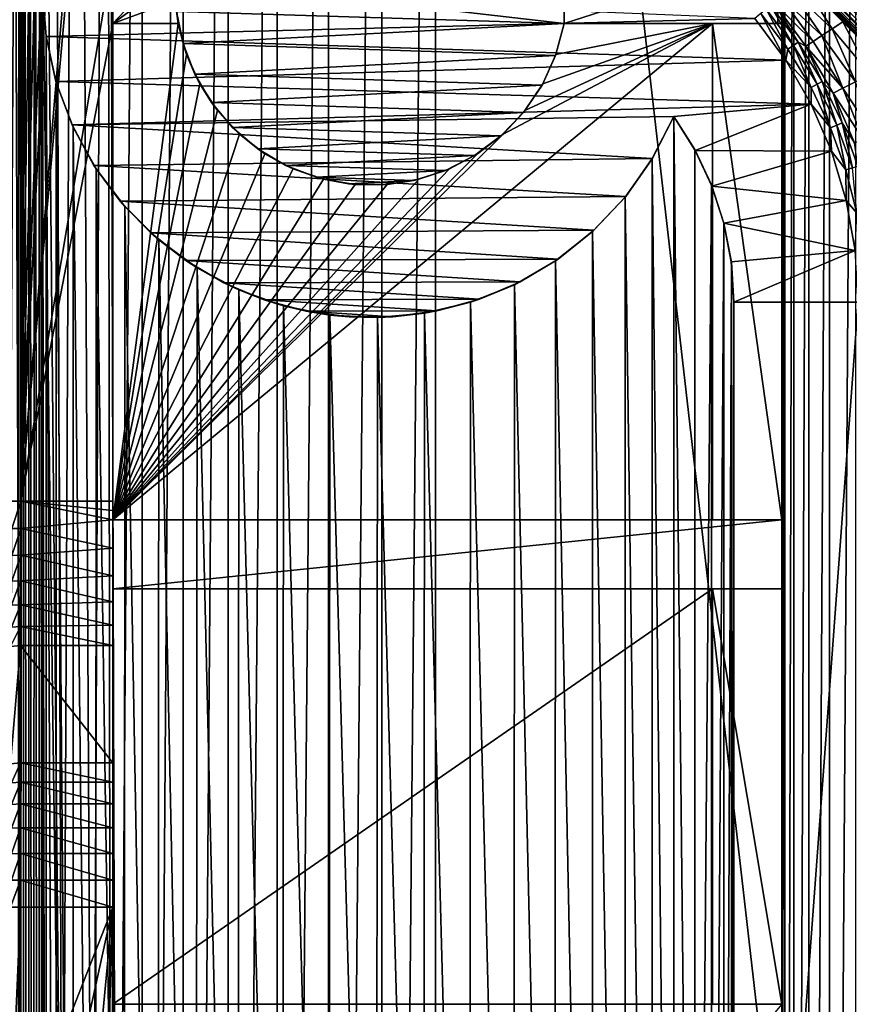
# Model space of a CAD drawing. Header units: metres. Extents: x -205 to 205, y -104 to 104.
# Tile 94 of 256: x -195 to -177, y 3 to 24. Entities that reach past the tile are written whole.
import ezdxf

# ---------------------------------------------------------------- set-up
doc = ezdxf.new("R2010")
doc.units = ezdxf.units.M
doc.layers.add('solid_01_2-CONSUMER_EHM_BOX_SW0001', color=7, linetype='CONTINUOUS')

msp = doc.modelspace()

# ---------------------------------------------------------------- linework, layer by layer
at = {"layer": 'solid_01_2-CONSUMER_EHM_BOX_SW0001'}
for points in [[(-200.010849, -74.958488), (-200.010773, 75.041512), (-0.010778, 75.04142)], [(-0.010849, -74.95858), (-200.010849, -74.958488), (-0.010778, 75.04142)], [(-186.781616, -63.469616, 75), (-185.602478, 63.645401, 75), (-186.76796, 63.569702, 75)], [(-186.781616, -63.469616, 75), (-185.61615, -63.545567, 75), (-185.602478, 63.645401, 75)], [(-174.012405, -37.447227, 75), (-185.602478, 63.645401, 75), (-185.61615, -63.545567, 75)], [(-174.001678, 37.552773, 75), (-185.602478, 63.645401, 75), (-174.012405, -37.447227, 75)], [(-187.936584, -63.24094, 75), (-186.76796, 63.569702, 75), (-187.922989, 63.341274, 75)], [(-187.936584, -63.24094, 75), (-186.781616, -63.469616, 75), (-186.76796, 63.569702, 75)], [(-189.054794, -62.862228, 75), (-187.922989, 63.341274, 75), (-189.041275, 62.962803, 75)], [(-189.054794, -62.862228, 75), (-187.936584, -63.24094, 75), (-187.922989, 63.341274, 75)], [(-190.112442, -62.34119, 75), (-189.041275, 62.962803, 75), (-190.09903, 62.441994, 75)], [(-190.112442, -62.34119, 75), (-189.054794, -62.862228, 75), (-189.041275, 62.962803, 75)], [(-191.092758, -61.686474, 75), (-190.09903, 62.441994, 75), (-191.079498, 61.787487, 75)], [(-191.092758, -61.686474, 75), (-190.112442, -62.34119, 75), (-190.09903, 62.441994, 75)], [(-191.979721, -60.908615, 75), (-191.079498, 61.787487, 75), (-191.966629, 61.009819, 75)], [(-191.979721, -60.908615, 75), (-191.092758, -61.686474, 75), (-191.079498, 61.787487, 75)], [(-192.521957, -14.194556, 75), (-191.966629, 61.009819, 75), (-192.744415, 60.122799, 75)], [(-192.521957, -14.194556, 75), (-191.979721, -60.908615, 75), (-191.966629, 61.009819, 75)], [(-194.606049, 13.945733, 69), (-192.744415, 60.122799, 69), (-192.603119, 54.645905, 69)], [(-194.606049, 13.945733, 69), (-193.399063, 59.142429, 69), (-192.744415, 60.122799, 69)], [(-193.048401, -8.985271, 75), (-192.744415, 60.122799, 75), (-193.399063, 59.142429, 75)], [(-193.048401, -8.985271, 75), (-192.653717, -11.576625, 75), (-192.744415, 60.122799, 75)], [(-192.653717, -11.576625, 75), (-192.521957, -14.194556, 75), (-192.744415, 60.122799, 75)], [(-194.606049, 13.945733, 69), (-193.920029, 58.084747, 69), (-193.399063, 59.142429, 69)], [(-193.701996, -6.446854, 75), (-193.399063, 59.142429, 75), (-193.920029, 58.084743, 75)], [(-193.701996, -6.446854, 75), (-193.048401, -8.985271, 75), (-193.399063, 59.142429, 75)], [(-194.606049, 13.945733, 69), (-194.29866, 56.966518, 69), (-193.920029, 58.084747, 69)], [(-193.701996, -6.446854, 75), (-193.920029, 58.084743, 75), (-194.29866, 56.966515, 75)], [(-194.453674, -57.731022, 1.5), (-194.416046, 57.828735, 1.5), (-194.531235, 57.784039, 1.5)], [(-194.453674, -57.731022, 1.5), (-194.339798, -57.777241, 1.5), (-194.416046, 57.828735, 1.5)], [(-194.339798, -57.777241, 1.5), (-194.302124, 57.87571, 1.5), (-194.416046, 57.828735, 1.5)], [(-194.339798, -57.777241, 1.5), (-194.22731, -57.8256, 1.5), (-194.302124, 57.87571, 1.5)], [(-194.22731, -57.8256, 1.5), (-194.189728, 57.924862, 1.5), (-194.302124, 57.87571, 1.5)], [(-194.130264, -24.958488, 1.5), (-194.189728, 57.924862, 1.5), (-194.22731, -57.8256, 1.5)], [(-194.130264, -24.958488, 1.5), (-194.130249, 25.041512, 1.5), (-194.189728, 57.924862, 1.5)], [(-194.684647, -57.645512, 1.5), (-194.56871, -57.687069, 1.5), (-194.64743, 57.741711, 1.5)], [(-194.56871, -57.687069, 1.5), (-194.531235, 57.784039, 1.5), (-194.64743, 57.741711, 1.5)], [(-194.56871, -57.687069, 1.5), (-194.453674, -57.731022, 1.5), (-194.531235, 57.784039, 1.5)], [(-194.606049, 13.945733, 69), (-194.527252, 55.811527, 69), (-194.29866, 56.966518, 69)], [(-193.701996, -6.446854, 75), (-194.29866, 56.966515, 75), (-194.527252, 55.811523, 75)], [(-194.527252, 55.811523, 75), (-194.603119, 54.646049, 75), (-194.60704, 0.055722, 75)], [(-193.701996, -6.446854, 75), (-194.527252, 55.811523, 75), (-194.60704, 0.055722, 75)], [(-194.606049, 13.945733, 69), (-194.603119, 54.646049, 69), (-194.527252, 55.811527, 69)], [(-194.824539, 54.646065, 74.975174), (-194.829559, 0.055754, 74.97493), (-194.60704, 0.055722, 75)], [(-194.825638, 54.646065, 69.02507), (-194.603119, 54.646049, 69), (-194.828568, 13.945749, 69.02507)], [(-194.828568, 13.945749, 69.02507), (-194.603119, 54.646049, 69), (-194.606049, 13.945733, 69)], [(-194.824539, 54.646065, 74.975174), (-194.60704, 0.055722, 75), (-194.603119, 54.646049, 75)], [(-194.606049, 13.945733, 69), (-192.603119, 54.645905, 69), (-192.60434, 37.645905, 69)], [(-177.078964, -41.857002, 63.099998), (-177.069962, 41.955006, 63.099998), (-176.505188, 42.919262, 63.099998)], [(-176.514404, -42.821381, 63.099998), (-177.078964, -41.857002, 63.099998), (-176.505188, 42.919262, 63.099998)], [(-177.52652, -40.832653, 63.099998), (-177.517731, 40.930752, 63.099998), (-177.069962, 41.955006, 63.099998)], [(-177.078964, -41.857002, 63.099998), (-177.52652, -40.832653, 63.099998), (-177.069962, 41.955006, 63.099998)], [(-177.850632, -39.762821, 63.099998), (-177.842072, 39.860989, 63.099998), (-177.517731, 40.930752, 63.099998)], [(-177.52652, -40.832653, 63.099998), (-177.850632, -39.762821, 63.099998), (-177.517731, 40.930752, 63.099998)], [(-178.046799, -38.662697, 63.099998), (-178.038467, 38.760906, 63.099998), (-177.842072, 39.860989, 63.099998)], [(-177.850632, -39.762821, 63.099998), (-178.046799, -38.662697, 63.099998), (-177.842072, 39.860989, 63.099998)], [(-178.11026, -22.44664, 63.099998), (-178.106827, 3.044864, 63.099998), (-178.038467, 38.760906, 63.099998)], [(-178.11026, -22.44664, 63.099998), (-178.038467, 38.760906, 63.099998), (-178.046799, -38.662697, 63.099998)], [(-178.106827, 3.044864, 63.099998), (-178.106186, 12.044864, 63.099998), (-178.038467, 38.760906, 63.099998)], [(-178.106186, 12.044864, 63.099998), (-178.106064, 13.544864, 63.099998), (-178.038467, 38.760906, 63.099998)], [(-178.106064, 13.544864, 63.099998), (-178.105301, 24.294863, 63.099998), (-178.038467, 38.760906, 63.099998)], [(-178.105301, 24.294863, 63.099998), (-178.105194, 25.794863, 63.099998), (-178.038467, 38.760906, 63.099998)], [(-194.606049, 13.945733, 69), (-192.60434, 37.645905, 69), (-192.604446, 36.145905, 69)], [(-183.537933, 32.507839, 13.5), (-174.503693, 23.471012, 13.5), (-174.501678, 37.552845, 13.5)], [(-194.606049, 13.945733, 69), (-192.604446, 36.145905, 69), (-192.605194, 25.795904, 69)], [(-183.695297, 32.350517, 13.474928), (-174.503693, 23.471012, 13.5), (-183.537933, 32.507839, 13.5)], [(-174.508026, 23.059189, 13.455735), (-183.695297, 32.350517, 13.474928), (-183.84491, 32.200939, 13.400871)], [(-174.483322, 23.387684, 13.499009), (-174.503693, 23.471012, 13.5), (-183.695297, 32.350517, 13.474928)], [(-174.475891, 23.292322, 13.494294), (-174.483322, 23.387684, 13.499009), (-183.695297, 32.350517, 13.474928)], [(-174.483795, 23.182537, 13.481806), (-174.475891, 23.292322, 13.494294), (-183.695297, 32.350517, 13.474928)], [(-174.508026, 23.059189, 13.455735), (-174.483795, 23.182537, 13.481806), (-183.695297, 32.350517, 13.474928)], [(-174.634232, 22.691357, 13.265411), (-183.979111, 32.06678, 13.281551), (-184.091141, 31.954782, 13.122963)], [(-174.589798, 22.80335, 13.346155), (-183.84491, 32.200939, 13.400871), (-183.979111, 32.06678, 13.281551)], [(-174.612244, 22.745216, 13.307468), (-174.589798, 22.80335, 13.346155), (-183.979111, 32.06678, 13.281551)], [(-174.634232, 22.691357, 13.265411), (-174.612244, 22.745216, 13.307468), (-183.979111, 32.06678, 13.281551)], [(-174.545654, 22.928978, 13.410778), (-174.508026, 23.059189, 13.455735), (-183.84491, 32.200939, 13.400871)], [(-174.589798, 22.80335, 13.346155), (-174.545654, 22.928978, 13.410778), (-183.84491, 32.200939, 13.400871)], [(-174.884247, 22.467737, 12.706449), (-184.227585, 31.818384, 12.721427), (-184.245132, 31.800833, 12.5)], [(-184.245132, 31.800833, 12.5), (-177.687744, 25.241568, 3.0093), (-176.781784, 24.335344, 3.134101)], [(-184.245132, 31.800833, 12.5), (-176.781784, 24.335344, 3.134101), (-176.41861, 23.972065, 3.200136)], [(-184.245132, 31.800833, 12.5), (-176.41861, 23.972065, 3.200136), (-175.824738, 23.378023, 3.311522)], [(-184.245132, 31.800833, 12.5), (-175.824738, 23.378023, 3.311522), (-175.707993, 23.261251, 3.332778)], [(-184.245132, 31.800833, 12.5), (-175.707993, 23.261251, 3.332778), (-174.968292, 22.52133, 3.446286)], [(-174.968292, 22.52133, 12.5), (-184.245132, 31.800833, 12.5), (-174.968292, 22.52133, 3.446286)], [(-174.93718, 22.499029, 12.611513), (-174.884247, 22.467737, 12.706449), (-184.245132, 31.800833, 12.5)], [(-174.968292, 22.52133, 12.5), (-174.93718, 22.499029, 12.611513), (-184.245132, 31.800833, 12.5)], [(-174.780594, 22.46019, 12.913525), (-184.175369, 31.870575, 12.933075), (-184.227585, 31.818384, 12.721427)], [(-174.814896, 22.450901, 12.837538), (-174.780594, 22.46019, 12.913525), (-184.227585, 31.818384, 12.721427)], [(-174.850555, 22.454924, 12.767035), (-174.814896, 22.450901, 12.837538), (-184.227585, 31.818384, 12.721427)], [(-174.884247, 22.467737, 12.706449), (-174.850555, 22.454924, 12.767035), (-184.227585, 31.818384, 12.721427)], [(-174.71315, 22.530487, 13.082142), (-184.091141, 31.954782, 13.122963), (-184.175369, 31.870575, 12.933075)], [(-174.747467, 22.485416, 12.994411), (-174.71315, 22.530487, 13.082142), (-184.175369, 31.870575, 12.933075)], [(-174.780594, 22.46019, 12.913525), (-174.747467, 22.485416, 12.994411), (-184.175369, 31.870575, 12.933075)], [(-174.675674, 22.599062, 13.174686), (-174.634232, 22.691357, 13.265411), (-184.091141, 31.954782, 13.122963)], [(-174.71315, 22.530487, 13.082142), (-174.675674, 22.599062, 13.174686), (-184.091141, 31.954782, 13.122963)], [(-194.606049, 13.945733, 69), (-192.605194, 25.795904, 69), (-192.605301, 24.295904, 69)], [(-192.605301, 24.295904, 69), (-192.605194, 25.795904, 69), (-191.188492, 25.795803, 68.423553)], [(-192.605301, 24.295904, 69), (-191.188492, 25.795803, 68.423553), (-191.247833, 25.296364, 68.447685)], [(-191.24855, 25.271688, 67), (-182.821884, 25.795202, 67), (-182.822006, 24.295202, 67)], [(-182.822006, 24.295202, 66.919212), (-182.822006, 24.295202, 67), (-182.821884, 25.795202, 67)], [(-182.822006, 24.295202, 66.919212), (-182.821884, 25.795202, 67), (-182.821884, 25.795202, 66.919212)], [(-178.190598, 25.79487, 63.134754), (-182.822006, 24.295202, 66.919212), (-182.821884, 25.795202, 66.919212)], [(-178.190598, 25.79487, 63.134754), (-178.190704, 24.29487, 63.134754), (-182.822006, 24.295202, 66.919212)], [(-178.190598, 25.79487, 63.134754), (-178.105301, 24.294863, 63.099998), (-178.190704, 24.29487, 63.134754)], [(-178.190598, 25.79487, 63.134754), (-178.105194, 25.794863, 63.099998), (-178.105301, 24.294863, 63.099998)], [(-192.605301, 24.295904, 69), (-191.247833, 25.296364, 68.447685), (-191.247864, 24.795252, 68.447685)], [(-191.226822, 24.556915, 67), (-191.24855, 25.271688, 67), (-182.822006, 24.295202, 67)], [(-177.923141, 25.04405, 2.74031), (-177.011368, 24.182722, 2.939281), (-177.687744, 25.241568, 3.0093)], [(-177.011368, 24.182722, 2.939281), (-176.781784, 24.335344, 3.134101), (-177.687744, 25.241568, 3.0093)], [(-194.130264, -24.958488, 1.5), (-194.05542, -23.931881, 1.5), (-194.130249, 25.041512, 1.5)], [(-194.05542, -23.931881, 1.5), (-194.055603, 24.013798, 1.5), (-194.130249, 25.041512, 1.5)], [(-194.130249, 25.041512, 1.571667), (-194.130249, 25.041512, 1.5), (-194.055603, 24.013798, 1.5)], [(-194.05397, 24.018276, 1.571667), (-194.130249, 25.041512, 1.571667), (-194.055603, 24.013798, 1.5)], [(-194.05397, 24.018276, 1.571667), (-178.685913, 24.404011, 1.571667), (-194.130249, 25.041512, 1.571667)], [(-177.923141, 25.04405, 2.74031), (-178.121841, 24.877316, 2.424881), (-177.236237, 24.034666, 2.684857)], [(-177.923141, 25.04405, 2.74031), (-177.236237, 24.034666, 2.684857), (-177.011368, 24.182722, 2.939281)], [(-192.605301, 24.295904, 69), (-191.247864, 24.795252, 68.447685), (-191.188599, 24.295803, 68.423553)], [(-191.247864, 24.795252, 68.447685), (-191.226822, 24.556915, 67), (-191.188599, 24.295803, 68.423553)], [(-178.121841, 24.877316, 2.424881), (-178.278564, 24.745817, 2.071429), (-177.427261, 23.908911, 2.39344)], [(-178.121841, 24.877316, 2.424881), (-177.427261, 23.908911, 2.39344), (-177.236237, 24.034666, 2.684857)], [(-191.086456, 23.862646, 67), (-191.226822, 24.556915, 67), (-182.822006, 24.295202, 67)], [(-191.188599, 24.295803, 68.423553), (-191.226822, 24.556915, 67), (-191.086456, 23.862646, 67)], [(-178.445969, 24.60535, 1.771438), (-178.558823, 24.510645, 1.656828), (-177.973267, 23.737597, 1.656828)], [(-178.351379, 24.684715, 1.911433), (-178.445969, 24.60535, 1.771438), (-177.851532, 23.820593, 1.771438)], [(-177.851532, 23.820593, 1.771438), (-178.445969, 24.60535, 1.771438), (-177.973267, 23.737597, 1.656828)], [(-177.749512, 23.890144, 1.911433), (-178.278564, 24.745817, 2.071429), (-178.351379, 24.684715, 1.911433)], [(-177.749512, 23.890144, 1.911433), (-178.351379, 24.684715, 1.911433), (-177.851532, 23.820593, 1.771438)], [(-178.278564, 24.745817, 2.071429), (-177.5802, 23.808212, 2.071429), (-177.427261, 23.908911, 2.39344)], [(-177.749512, 23.890144, 1.911433), (-177.5802, 23.808212, 2.071429), (-178.278564, 24.745817, 2.071429)], [(-194.05397, 24.018276, 1.571667), (-178.018326, 23.505474, 1.571667), (-178.685913, 24.404011, 1.571667)], [(-178.558823, 24.510645, 1.656828), (-178.685913, 24.404011, 1.571667), (-178.018326, 23.505474, 1.571667)], [(-177.973267, 23.737597, 1.656828), (-178.558823, 24.510645, 1.656828), (-178.018326, 23.505474, 1.571667)], [(-176.185349, 23.196524, 3.100559), (-176.781784, 24.335344, 3.134101), (-177.011368, 24.182722, 2.939281)], [(-176.185349, 23.196524, 3.100559), (-176.41861, 23.972065, 3.200136), (-176.781784, 24.335344, 3.134101)], [(-194.606049, 13.945733, 69), (-192.605301, 24.295904, 69), (-192.606049, 13.94559, 69)], [(-192.606064, 13.545905, 72), (-192.605301, 24.295904, 69), (-192.605301, 24.295904, 72)], [(-192.606064, 13.545905, 72), (-192.606049, 13.94559, 69), (-192.605301, 24.295904, 69)], [(-192.606064, 13.545905, 72), (-192.605301, 24.295904, 72), (-191.188599, 24.295803, 72)], [(-192.606064, 13.545905, 72), (-191.188599, 24.295803, 72), (-191.010117, 23.62298, 72)], [(-179.605301, 24.294971, 72), (-192.606064, 13.545905, 72), (-184.147095, 21.900114, 72)], [(-179.605301, 24.294971, 72), (-179.606064, 13.544971, 72), (-192.606064, 13.545905, 72)], [(-191.188599, 24.295803, 72), (-192.605301, 24.295904, 69), (-191.188599, 24.295803, 68.423553)], [(-192.605301, 24.295904, 72), (-192.605301, 24.295904, 69), (-191.188599, 24.295803, 72)], [(-191.188599, 24.295803, 72), (-191.188599, 24.295803, 68.423553), (-191.086456, 23.862646, 67)], [(-191.010117, 23.62298, 72), (-191.188599, 24.295803, 72), (-191.086456, 23.862646, 67)], [(-183.009171, 23.600897, 67), (-191.086456, 23.862646, 67), (-182.822006, 24.295202, 67)], [(-179.605301, 24.294971, 72), (-184.147095, 21.900114, 72), (-183.67215, 22.408653, 72)], [(-179.605301, 24.294971, 72), (-183.67215, 22.408653, 72), (-183.286301, 22.988335, 72)], [(-179.605301, 24.294971, 72), (-183.286301, 22.988335, 72), (-183.00058, 23.622404, 72)], [(-183.00058, 23.622404, 72), (-183.009171, 23.600897, 67), (-182.822006, 24.295202, 67)], [(-182.822006, 24.295202, 72), (-183.00058, 23.622404, 72), (-182.822006, 24.295202, 67)], [(-179.605301, 24.294971, 72), (-183.00058, 23.622404, 72), (-182.822006, 24.295202, 72)], [(-178.105301, 24.294863, 69.5), (-182.822006, 24.295202, 67), (-182.822006, 24.295202, 66.919212)], [(-179.605301, 24.294971, 72), (-182.822006, 24.295202, 72), (-182.822006, 24.295202, 67)], [(-179.605301, 24.294971, 69.5), (-179.605301, 24.294971, 72), (-182.822006, 24.295202, 67)], [(-179.605301, 24.294971, 69.5), (-182.822006, 24.295202, 67), (-178.105301, 24.294863, 69.5)], [(-178.105301, 24.294863, 69.5), (-182.822006, 24.295202, 66.919212), (-178.190704, 24.29487, 63.134754)], [(-179.606064, 13.544971, 69.5), (-179.606064, 13.544971, 72), (-179.605301, 24.294971, 72)], [(-179.606064, 13.544971, 69.5), (-179.605301, 24.294971, 72), (-179.605301, 24.294971, 69.5)], [(-179.606064, 13.544971, 69.5), (-179.605301, 24.294971, 69.5), (-178.106064, 13.544864, 69.5)], [(-179.605301, 24.294971, 69.5), (-178.105301, 24.294863, 69.5), (-178.106064, 13.544864, 69.5)], [(-178.105301, 24.294863, 69.5), (-178.190704, 24.29487, 63.134754), (-178.105301, 24.294863, 63.099998)], [(-178.105301, 24.294863, 69.5), (-178.105301, 24.294863, 63.099998), (-178.106064, 13.544864, 63.099998)], [(-178.105301, 24.294863, 69.5), (-178.106064, 13.544864, 63.099998), (-178.106064, 13.544864, 69.5)], [(-176.509796, 23.033438, 2.815481), (-177.011368, 24.182722, 2.939281), (-177.236237, 24.034666, 2.684857)], [(-176.509796, 23.033438, 2.815481), (-176.185349, 23.196524, 3.100559), (-177.011368, 24.182722, 2.939281)], [(-193.84343, 23.040855, 1.571667), (-194.05397, 24.018276, 1.571667), (-194.055603, 24.013798, 1.5)], [(-193.837341, -22.938602, 1.5), (-193.835205, 23.015501, 1.5), (-194.055603, 24.013798, 1.5)], [(-193.84343, 23.040855, 1.571667), (-194.055603, 24.013798, 1.5), (-193.835205, 23.015501, 1.5)], [(-194.05542, -23.931881, 1.5), (-193.837341, -22.938602, 1.5), (-194.055603, 24.013798, 1.5)], [(-193.84343, 23.040855, 1.571667), (-178.018326, 23.505474, 1.571667), (-194.05397, 24.018276, 1.571667)], [(-176.781876, 22.896675, 2.468493), (-177.427261, 23.908911, 2.39344), (-177.5802, 23.808212, 2.071429)], [(-176.781876, 22.896675, 2.468493), (-177.236237, 24.034666, 2.684857), (-177.427261, 23.908911, 2.39344)], [(-176.781876, 22.896675, 2.468493), (-176.509796, 23.033438, 2.815481), (-177.236237, 24.034666, 2.684857)], [(-183.009171, 23.600897, 67), (-190.831543, 23.195829, 67), (-191.086456, 23.862646, 67)], [(-191.010117, 23.62298, 72), (-191.086456, 23.862646, 67), (-190.831543, 23.195829, 67)], [(-177.46759, 22.910086, 1.656828), (-177.973267, 23.737597, 1.656828), (-178.018326, 23.505474, 1.571667)], [(-177.851532, 23.820593, 1.771438), (-177.973267, 23.737597, 1.656828), (-177.46759, 22.910086, 1.656828)], [(-177.749512, 23.890144, 1.911433), (-177.851532, 23.820593, 1.771438), (-177.338196, 22.980549, 1.771438)], [(-177.338196, 22.980549, 1.771438), (-177.851532, 23.820593, 1.771438), (-177.46759, 22.910086, 1.656828)], [(-177.229767, 23.039598, 1.911433), (-177.5802, 23.808212, 2.071429), (-177.749512, 23.890144, 1.911433)], [(-177.229767, 23.039598, 1.911433), (-177.749512, 23.890144, 1.911433), (-177.338196, 22.980549, 1.771438)], [(-176.99231, 22.790899, 2.071429), (-176.781876, 22.896675, 2.468493), (-177.5802, 23.808212, 2.071429)], [(-177.229767, 23.039598, 1.911433), (-176.99231, 22.790899, 2.071429), (-177.5802, 23.808212, 2.071429)], [(-193.84343, 23.040855, 1.571667), (-177.465912, 22.549099, 1.571667), (-178.018326, 23.505474, 1.571667)], [(-192.606064, 13.545905, 72), (-191.010117, 23.62298, 72), (-190.724487, 22.988869, 72)], [(-190.724487, 22.988869, 72), (-191.010117, 23.62298, 72), (-190.831543, 23.195829, 67)], [(-183.009171, 23.600897, 67), (-183.301117, 22.961924, 67), (-190.831543, 23.195829, 67)], [(-183.286301, 22.988335, 72), (-183.301117, 22.961924, 67), (-183.009171, 23.600897, 67)], [(-183.00058, 23.622404, 72), (-183.286301, 22.988335, 72), (-183.009171, 23.600897, 67)], [(-177.46759, 22.910086, 1.656828), (-178.018326, 23.505474, 1.571667), (-177.465912, 22.549099, 1.571667)], [(-183.301117, 22.961924, 67), (-190.46965, 22.585299, 67), (-190.831543, 23.195829, 67)], [(-190.724487, 22.988869, 72), (-190.831543, 23.195829, 67), (-190.46965, 22.585299, 67)], [(-193.490768, 22.098656, 1.571667), (-193.84343, 23.040855, 1.571667), (-193.835205, 23.015501, 1.5)], [(-193.490768, 22.098656, 1.571667), (-177.465912, 22.549099, 1.571667), (-193.84343, 23.040855, 1.571667)], [(-193.837341, -22.938602, 1.5), (-193.476868, -21.980909, 1.5), (-193.835205, 23.015501, 1.5)], [(-193.476868, -21.980909, 1.5), (-193.470062, 22.049501, 1.5), (-193.835205, 23.015501, 1.5)], [(-193.490768, 22.098656, 1.571667), (-193.835205, 23.015501, 1.5), (-193.470062, 22.049501, 1.5)], [(-192.606064, 13.545905, 72), (-190.724487, 22.988869, 72), (-190.33873, 22.409132, 72)], [(-190.33873, 22.409132, 72), (-190.724487, 22.988869, 72), (-190.46965, 22.585299, 67)], [(-183.301117, 22.961924, 67), (-183.702759, 22.37174, 67), (-190.46965, 22.585299, 67)], [(-183.67215, 22.408653, 72), (-183.702759, 22.37174, 67), (-183.301117, 22.961924, 67)], [(-183.286301, 22.988335, 72), (-183.67215, 22.408653, 72), (-183.301117, 22.961924, 67)], [(-177.338196, 22.980549, 1.771438), (-177.46759, 22.910086, 1.656828), (-177.046814, 22.036337, 1.656828)], [(-177.046814, 22.036337, 1.656828), (-177.46759, 22.910086, 1.656828), (-177.465912, 22.549099, 1.571667)], [(-177.229767, 23.039598, 1.911433), (-177.338196, 22.980549, 1.771438), (-176.911041, 22.093567, 1.771438)], [(-176.911041, 22.093567, 1.771438), (-177.338196, 22.980549, 1.771438), (-177.046814, 22.036337, 1.656828)], [(-176.797272, 22.141525, 1.911433), (-176.99231, 22.790899, 2.071429), (-177.229767, 23.039598, 1.911433)], [(-176.797272, 22.141525, 1.911433), (-177.229767, 23.039598, 1.911433), (-176.911041, 22.093567, 1.771438)], [(-176.339615, 21.78027, 2.416829), (-176.781876, 22.896675, 2.468493), (-176.99231, 22.790899, 2.071429)], [(-176.103409, 21.866304, 2.726206), (-176.509796, 23.033438, 2.815481), (-176.781876, 22.896675, 2.468493)], [(-176.339615, 21.78027, 2.416829), (-176.103409, 21.866304, 2.726206), (-176.781876, 22.896675, 2.468493)], [(-176.526611, 21.71216, 2.071429), (-176.339615, 21.78027, 2.416829), (-176.99231, 22.790899, 2.071429)], [(-176.797272, 22.141525, 1.911433), (-176.526611, 21.71216, 2.071429), (-176.99231, 22.790899, 2.071429)], [(-180.447128, 22.283844, 1.571667), (-177.465912, 22.549099, 1.571667), (-193.490768, 22.098656, 1.571667)], [(-192.606064, 13.545905, 72), (-190.33873, 22.409132, 72), (-189.863846, 21.900526, 72)], [(-183.702759, 22.37174, 67), (-190.011032, 22.040886, 67), (-190.46965, 22.585299, 67)], [(-190.33873, 22.409132, 72), (-190.46965, 22.585299, 67), (-190.011032, 22.040886, 67)], [(-189.863846, 21.900526, 72), (-190.33873, 22.409132, 72), (-190.011032, 22.040886, 67)], [(-183.67215, 22.408653, 72), (-184.147095, 21.900114, 72), (-183.702759, 22.37174, 67)], [(-179.981216, 21.54191, 1.571667), (-177.465912, 22.549099, 1.571667), (-180.447128, 22.283844, 1.571667)], [(-179.981216, 21.54191, 1.571667), (-177.026108, 21.527857, 1.571667), (-177.465912, 22.549099, 1.571667)], [(-177.046814, 22.036337, 1.656828), (-177.465912, 22.549099, 1.571667), (-177.026108, 21.527857, 1.571667)], [(-180.447128, 22.283844, 1.571667), (-193.490768, 22.098656, 1.571667), (-180.913788, 21.370031, 1.571667)], [(-183.702759, 22.37174, 67), (-184.192383, 21.859888, 67), (-190.011032, 22.040886, 67)], [(-184.147095, 21.900114, 72), (-184.192383, 21.859888, 67), (-183.702759, 22.37174, 67)], [(-180.447144, -22.200836, 1.5), (-180.447128, 22.283844, 1.5), (-180.91391, 21.365845, 1.5)], [(-180.913788, 21.370031, 1.571667), (-180.91391, 21.365845, 1.5), (-180.447128, 22.283844, 1.5)], [(-180.447128, 22.283844, 1.571667), (-180.913788, 21.370031, 1.571667), (-180.447128, 22.283844, 1.5)], [(-180.447144, -22.200836, 1.5), (-179.983292, -21.465586, 1.5), (-180.447128, 22.283844, 1.5)], [(-179.983292, -21.465586, 1.5), (-179.992676, 21.567947, 1.5), (-180.447128, 22.283844, 1.5)], [(-180.447128, 22.283844, 1.571667), (-180.447128, 22.283844, 1.5), (-179.992676, 21.567947, 1.5)], [(-179.981216, 21.54191, 1.571667), (-180.447128, 22.283844, 1.571667), (-179.992676, 21.567947, 1.5)], [(-193.019516, 21.223457, 1.571667), (-193.490768, 22.098656, 1.571667), (-193.470062, 22.049501, 1.5)], [(-180.913788, 21.370031, 1.571667), (-193.490768, 22.098656, 1.571667), (-193.019516, 21.223457, 1.571667)], [(-193.476868, -21.980909, 1.5), (-192.981827, -21.082937, 1.5), (-193.470062, 22.049501, 1.5)], [(-192.981827, -21.082937, 1.5), (-192.970566, 21.148506, 1.5), (-193.470062, 22.049501, 1.5)], [(-193.019516, 21.223457, 1.571667), (-193.470062, 22.049501, 1.5), (-192.970566, 21.148506, 1.5)], [(-184.192383, 21.859888, 67), (-189.466797, 21.58206, 67), (-190.011032, 22.040886, 67)], [(-189.863846, 21.900526, 72), (-190.011032, 22.040886, 67), (-189.466797, 21.58206, 67)], [(-176.911041, 22.093567, 1.771438), (-177.046814, 22.036337, 1.656828), (-176.715118, 21.125034, 1.656828)], [(-176.715118, 21.125034, 1.656828), (-177.046814, 22.036337, 1.656828), (-177.026108, 21.527857, 1.571667)], [(-176.797272, 22.141525, 1.911433), (-176.911041, 22.093567, 1.771438), (-176.574341, 21.168461, 1.771438)], [(-176.574341, 21.168461, 1.771438), (-176.911041, 22.093567, 1.771438), (-176.715118, 21.125034, 1.656828)], [(-176.456345, 21.204855, 1.911433), (-176.526611, 21.71216, 2.071429), (-176.797272, 22.141525, 1.911433)], [(-176.456345, 21.204855, 1.911433), (-176.797272, 22.141525, 1.911433), (-176.574341, 21.168461, 1.771438)], [(-192.606064, 13.545905, 72), (-189.863846, 21.900526, 72), (-189.312561, 21.476366, 72)], [(-192.606064, 13.545905, 72), (-184.698441, 21.476034, 72), (-184.147095, 21.900114, 72)], [(-189.312561, 21.476366, 72), (-189.863846, 21.900526, 72), (-189.466797, 21.58206, 67)], [(-184.192383, 21.859888, 67), (-184.766602, 21.433683, 67), (-189.466797, 21.58206, 67)], [(-184.698441, 21.476034, 72), (-184.766602, 21.433683, 67), (-184.192383, 21.859888, 67)], [(-184.147095, 21.900114, 72), (-184.698441, 21.476034, 72), (-184.192383, 21.859888, 67)], [(-184.766602, 21.433683, 67), (-188.856415, 21.219925, 67), (-189.466797, 21.58206, 67)], [(-189.312561, 21.476366, 72), (-189.466797, 21.58206, 67), (-188.856415, 21.219925, 67)], [(-179.983292, -21.465586, 1.5), (-179.630753, 20.797606, 1.5), (-179.992676, 21.567947, 1.5)], [(-179.981216, 21.54191, 1.571667), (-179.992676, 21.567947, 1.5), (-179.630753, 20.797606, 1.5)], [(-180.913788, 21.370031, 1.571667), (-193.019516, 21.223457, 1.571667), (-181.486496, 20.550467, 1.571667)], [(-192.606064, 13.545905, 72), (-189.312561, 21.476366, 72), (-188.698792, 21.147497, 72)], [(-192.606064, 13.545905, 72), (-185.312256, 21.147253, 72), (-184.698441, 21.476034, 72)], [(-188.698792, 21.147497, 72), (-189.312561, 21.476366, 72), (-188.856415, 21.219925, 67)], [(-184.766602, 21.433683, 67), (-185.396896, 21.112087, 67), (-188.856415, 21.219925, 67)], [(-185.312256, 21.147253, 72), (-185.396896, 21.112087, 67), (-184.766602, 21.433683, 67)], [(-184.698441, 21.476034, 72), (-185.312256, 21.147253, 72), (-184.766602, 21.433683, 67)], [(-180.914276, -21.281864, 1.5), (-180.91391, 21.365845, 1.5), (-181.501694, 20.532789, 1.5)], [(-181.486496, 20.550467, 1.571667), (-181.501694, 20.532789, 1.5), (-180.91391, 21.365845, 1.5)], [(-180.913788, 21.370031, 1.571667), (-181.486496, 20.550467, 1.571667), (-180.91391, 21.365845, 1.5)], [(-180.914276, -21.281864, 1.5), (-180.447144, -22.200836, 1.5), (-180.91391, 21.365845, 1.5)], [(-179.61853, 20.770388, 1.571667), (-179.981216, 21.54191, 1.571667), (-179.630753, 20.797606, 1.5)], [(-179.61853, 20.770388, 1.571667), (-177.026108, 21.527857, 1.571667), (-179.981216, 21.54191, 1.571667)], [(-179.61853, 20.770388, 1.571667), (-176.706589, 20.462837, 1.571667), (-177.026108, 21.527857, 1.571667)], [(-176.715118, 21.125034, 1.656828), (-177.026108, 21.527857, 1.571667), (-176.706589, 20.462837, 1.571667)], [(-192.449203, 20.445213, 1.571667), (-193.019516, 21.223457, 1.571667), (-192.970566, 21.148506, 1.5)], [(-181.486496, 20.550467, 1.571667), (-193.019516, 21.223457, 1.571667), (-192.449203, 20.445213, 1.571667)], [(-192.981827, -21.082937, 1.5), (-192.36377, -20.264336, 1.5), (-192.970566, 21.148506, 1.5)], [(-192.36377, -20.264336, 1.5), (-192.348083, 20.329523, 1.5), (-192.970566, 21.148506, 1.5)], [(-192.449203, 20.445213, 1.571667), (-192.970566, 21.148506, 1.5), (-192.348083, 20.329523, 1.5)], [(-192.606064, 13.545905, 72), (-188.698792, 21.147497, 72), (-188.04007, 20.92342, 72)], [(-192.606064, 13.545905, 72), (-185.971024, 20.923271, 72), (-185.312256, 21.147253, 72)], [(-185.396896, 21.112087, 67), (-188.189697, 20.964754, 67), (-188.856415, 21.219925, 67)], [(-188.698792, 21.147497, 72), (-188.856415, 21.219925, 67), (-188.189697, 20.964754, 67)], [(-188.04007, 20.92342, 72), (-188.698792, 21.147497, 72), (-188.189697, 20.964754, 67)], [(-185.312256, 21.147253, 72), (-185.971024, 20.923271, 72), (-185.396896, 21.112087, 67)], [(-176.574341, 21.168461, 1.771438), (-176.715118, 21.125034, 1.656828), (-176.47583, 20.185234, 1.656828)], [(-176.47583, 20.185234, 1.656828), (-176.715118, 21.125034, 1.656828), (-176.706589, 20.462837, 1.571667)], [(-192.606064, 13.545905, 72), (-188.04007, 20.92342, 72), (-187.353683, 20.809813, 72)], [(-192.606064, 13.545905, 72), (-186.65741, 20.809763, 72), (-185.971024, 20.923271, 72)], [(-185.396896, 21.112087, 67), (-186.079636, 20.897999, 67), (-188.189697, 20.964754, 67)], [(-186.079636, 20.897999, 67), (-187.495483, 20.824125, 67), (-188.189697, 20.964754, 67)], [(-188.04007, 20.92342, 72), (-188.189697, 20.964754, 67), (-187.495483, 20.824125, 67)], [(-187.353683, 20.809813, 72), (-188.04007, 20.92342, 72), (-187.495483, 20.824125, 67)], [(-185.971024, 20.923271, 72), (-186.65741, 20.809763, 72), (-186.079636, 20.897999, 67)], [(-185.971024, 20.923271, 72), (-186.079636, 20.897999, 67), (-185.396896, 21.112087, 67)], [(-192.606064, 13.545905, 72), (-187.353683, 20.809813, 72), (-186.65741, 20.809763, 72)], [(-186.079636, 20.897999, 67), (-186.780716, 20.802111, 67), (-187.495483, 20.824125, 67)], [(-187.353683, 20.809813, 72), (-187.495483, 20.824125, 67), (-186.780716, 20.802111, 67)], [(-186.65741, 20.809763, 72), (-187.353683, 20.809813, 72), (-186.780716, 20.802111, 67)], [(-186.65741, 20.809763, 72), (-186.780716, 20.802111, 67), (-186.079636, 20.897999, 67)], [(-179.983292, -21.465586, 1.5), (-179.618713, -20.6849, 1.5), (-179.630753, 20.797606, 1.5)], [(-179.618713, -20.6849, 1.5), (-179.360764, 19.971472, 1.5), (-179.630753, 20.797606, 1.5)], [(-179.61853, 20.770388, 1.571667), (-179.630753, 20.797606, 1.5), (-179.360764, 19.971472, 1.5)], [(-179.359177, 19.969557, 1.571667), (-179.61853, 20.770388, 1.571667), (-179.360764, 19.971472, 1.5)], [(-179.359177, 19.969557, 1.571667), (-176.706589, 20.462837, 1.571667), (-179.61853, 20.770388, 1.571667)], [(-181.486496, 20.550467, 1.571667), (-192.449203, 20.445213, 1.571667), (-182.176575, 19.818417, 1.571667)], [(-181.504501, -20.446562, 1.5), (-181.501694, 20.532789, 1.5), (-182.208542, 19.786734, 1.5)], [(-182.176575, 19.818417, 1.571667), (-182.208542, 19.786734, 1.5), (-181.501694, 20.532789, 1.5)], [(-181.486496, 20.550467, 1.571667), (-182.176575, 19.818417, 1.571667), (-181.501694, 20.532789, 1.5)], [(-181.504501, -20.446562, 1.5), (-180.914276, -21.281864, 1.5), (-181.501694, 20.532789, 1.5)], [(-191.783844, 19.758837, 1.571667), (-192.449203, 20.445213, 1.571667), (-192.348083, 20.329523, 1.5)], [(-182.176575, 19.818417, 1.571667), (-192.449203, 20.445213, 1.571667), (-191.783844, 19.758837, 1.571667)], [(-192.36377, -20.264336, 1.5), (-191.631638, -19.542444, 1.5), (-192.348083, 20.329523, 1.5)], [(-191.631638, -19.542444, 1.5), (-191.611588, 19.60849, 1.5), (-192.348083, 20.329523, 1.5)], [(-191.783844, 19.758837, 1.571667), (-192.348083, 20.329523, 1.5), (-191.611588, 19.60849, 1.5)], [(-179.359177, 19.969557, 1.571667), (-176.515015, 19.375128, 1.571667), (-176.706589, 20.462837, 1.571667)], [(-176.47583, 20.185234, 1.656828), (-176.706589, 20.462837, 1.571667), (-176.515015, 19.375128, 1.571667)], [(-179.618713, -20.6849, 1.5), (-179.353134, -19.85734, 1.5), (-179.360764, 19.971472, 1.5)], [(-179.353134, -19.85734, 1.5), (-179.198425, 19.125284, 1.5), (-179.360764, 19.971472, 1.5)], [(-179.359177, 19.969557, 1.571667), (-179.360764, 19.971472, 1.5), (-179.198425, 19.125284, 1.5)], [(-179.200684, 19.131901, 1.571667), (-179.359177, 19.969557, 1.571667), (-179.198425, 19.125284, 1.5)], [(-179.200684, 19.131901, 1.571667), (-176.515015, 19.375128, 1.571667), (-179.359177, 19.969557, 1.571667)], [(-182.176575, 19.818417, 1.571667), (-191.783844, 19.758837, 1.571667), (-182.950058, 19.194082, 1.571667)], [(-191.025803, 19.164434, 1.571667), (-191.783844, 19.758837, 1.571667), (-191.611588, 19.60849, 1.5)], [(-182.950058, 19.194082, 1.571667), (-191.783844, 19.758837, 1.571667), (-191.025803, 19.164434, 1.571667)], [(-182.215744, -19.697187, 1.5), (-182.208542, 19.786734, 1.5), (-183.01326, 19.151274, 1.5)], [(-182.950058, 19.194082, 1.571667), (-183.01326, 19.151274, 1.5), (-182.208542, 19.786734, 1.5)], [(-182.176575, 19.818417, 1.571667), (-182.950058, 19.194082, 1.571667), (-182.208542, 19.786734, 1.5)], [(-182.215744, -19.697187, 1.5), (-181.504501, -20.446562, 1.5), (-182.208542, 19.786734, 1.5)], [(-191.631638, -19.542444, 1.5), (-190.806107, -18.935661, 1.5), (-191.611588, 19.60849, 1.5)], [(-190.806107, -18.935661, 1.5), (-190.782562, 19.003925, 1.5), (-191.611588, 19.60849, 1.5)], [(-191.025803, 19.164434, 1.571667), (-191.611588, 19.60849, 1.5), (-190.782562, 19.003925, 1.5)], [(-179.143173, 18.257698, 1.571667), (-176.515015, 19.375128, 1.571667), (-179.200684, 19.131901, 1.571667)], [(-179.143173, 18.257698, 1.571667), (-176.448837, 18.257696, 1.571667), (-176.515015, 19.375128, 1.571667)], [(-182.950058, 19.194082, 1.571667), (-191.025803, 19.164434, 1.571667), (-183.777283, 18.697493, 1.571667)], [(-190.199448, 18.676369, 1.571667), (-191.025803, 19.164434, 1.571667), (-190.782562, 19.003925, 1.5)], [(-183.777283, 18.697493, 1.571667), (-191.025803, 19.164434, 1.571667), (-190.199448, 18.676369, 1.571667)], [(-190.806107, -18.935661, 1.5), (-189.900024, -18.451895, 1.5), (-190.782562, 19.003925, 1.5)], [(-189.900024, -18.451895, 1.5), (-189.874176, 18.523472, 1.5), (-190.782562, 19.003925, 1.5)], [(-190.199448, 18.676369, 1.571667), (-190.782562, 19.003925, 1.5), (-189.874176, 18.523472, 1.5)], [(-183.025742, -19.059908, 1.5), (-183.01326, 19.151274, 1.5), (-183.899673, 18.637613, 1.5)], [(-183.777283, 18.697493, 1.571667), (-183.899673, 18.637613, 1.5), (-183.01326, 19.151274, 1.5)], [(-182.950058, 19.194082, 1.571667), (-183.777283, 18.697493, 1.571667), (-183.01326, 19.151274, 1.5)], [(-183.025742, -19.059908, 1.5), (-182.215744, -19.697187, 1.5), (-183.01326, 19.151274, 1.5)], [(-179.353134, -19.85734, 1.5), (-179.194717, -19.021082, 1.5), (-179.198425, 19.125284, 1.5)], [(-179.200684, 19.131901, 1.571667), (-179.198425, 19.125284, 1.5), (-179.143173, 18.257698, 1.5)], [(-179.143173, 18.257698, 1.571667), (-179.200684, 19.131901, 1.571667), (-179.143173, 18.257698, 1.5)], [(-179.143188, -18.17469, 1.5), (-179.143173, 18.257698, 1.5), (-179.198425, 19.125284, 1.5)], [(-179.194717, -19.021082, 1.5), (-179.143188, -18.17469, 1.5), (-179.198425, 19.125284, 1.5)], [(-183.777283, 18.697493, 1.571667), (-190.199448, 18.676369, 1.571667), (-184.656555, 18.322418, 1.571667)], [(-189.32692, 18.309525, 1.571667), (-190.199448, 18.676369, 1.571667), (-189.874176, 18.523472, 1.5)], [(-184.656555, 18.322418, 1.571667), (-190.199448, 18.676369, 1.571667), (-189.32692, 18.309525, 1.571667)], [(-183.917389, -18.546005, 1.5), (-183.899673, 18.637613, 1.5), (-184.854202, 18.256639, 1.5)], [(-184.656555, 18.322418, 1.571667), (-184.854202, 18.256639, 1.5), (-183.899673, 18.637613, 1.5)], [(-183.777283, 18.697493, 1.571667), (-184.656555, 18.322418, 1.571667), (-183.899673, 18.637613, 1.5)], [(-183.917389, -18.546005, 1.5), (-183.025742, -19.059908, 1.5), (-183.899673, 18.637613, 1.5)], [(-189.900024, -18.451895, 1.5), (-188.931229, -18.10343, 1.5), (-189.874176, 18.523472, 1.5)], [(-188.931229, -18.10343, 1.5), (-188.904968, 18.179073, 1.5), (-189.874176, 18.523472, 1.5)], [(-189.32692, 18.309525, 1.571667), (-189.874176, 18.523472, 1.5), (-188.904968, 18.179073, 1.5)], [(-184.656555, 18.322418, 1.571667), (-189.32692, 18.309525, 1.571667), (-185.585663, 18.068041, 1.571667)], [(-188.417343, 18.062452, 1.571667), (-189.32692, 18.309525, 1.571667), (-188.904968, 18.179073, 1.5)], [(-185.585663, 18.068041, 1.571667), (-189.32692, 18.309525, 1.571667), (-188.417343, 18.062452, 1.571667)], [(-188.931229, -18.10343, 1.5), (-187.926666, -17.898602, 1.5), (-188.904968, 18.179073, 1.5)], [(-187.926666, -17.898602, 1.5), (-187.900055, 17.978291, 1.5), (-188.904968, 18.179073, 1.5)], [(-188.417343, 18.062452, 1.571667), (-188.904968, 18.179073, 1.5), (-187.900055, 17.978291, 1.5)], [(-184.876221, -18.166708, 1.5), (-184.854202, 18.256639, 1.5), (-185.850067, 18.017881, 1.5)], [(-185.585663, 18.068041, 1.571667), (-185.850067, 18.017881, 1.5), (-184.854202, 18.256639, 1.5)], [(-184.656555, 18.322418, 1.571667), (-185.585663, 18.068041, 1.571667), (-184.854202, 18.256639, 1.5)], [(-184.876221, -18.166708, 1.5), (-183.917389, -18.546005, 1.5), (-184.854202, 18.256639, 1.5)], [(-179.143173, 18.257698, 1.571667), (-179.143173, 18.257698, 1.5), (-179.143188, -18.17469, 1.5)], [(-179.143188, -18.17469, 1.571667), (-179.143173, 18.257698, 1.571667), (-179.143188, -18.17469, 1.5)], [(-179.143188, -18.17469, 1.571667), (-176.448837, 18.257696, 1.571667), (-179.143173, 18.257698, 1.571667)], [(-179.143188, -18.17469, 1.571667), (-176.448853, -18.174692, 1.571667), (-176.448837, 18.257696, 1.571667)], [(-185.585663, 18.068041, 1.571667), (-188.417343, 18.062452, 1.571667), (-186.53656, 17.938158, 1.571667)], [(-187.483078, 17.93792, 1.571667), (-188.417343, 18.062452, 1.571667), (-187.900055, 17.978291, 1.5)], [(-186.53656, 17.938158, 1.571667), (-188.417343, 18.062452, 1.571667), (-187.483078, 17.93792, 1.571667)], [(-187.926666, -17.898602, 1.5), (-186.899292, -17.840117, 1.5), (-187.900055, 17.978291, 1.5)], [(-186.899292, -17.840117, 1.5), (-186.872406, 17.92363, 1.5), (-187.900055, 17.978291, 1.5)], [(-187.483078, 17.93792, 1.571667), (-187.900055, 17.978291, 1.5), (-186.872406, 17.92363, 1.5)], [(-186.53656, 17.938158, 1.571667), (-187.483078, 17.93792, 1.571667), (-186.872406, 17.92363, 1.5)], [(-186.899292, -17.840117, 1.5), (-185.875214, -17.930759, 1.5), (-186.872406, 17.92363, 1.5)], [(-185.875214, -17.930759, 1.5), (-185.850067, 18.017881, 1.5), (-186.872406, 17.92363, 1.5)], [(-186.53656, 17.938158, 1.571667), (-186.872406, 17.92363, 1.5), (-185.850067, 18.017881, 1.5)], [(-185.585663, 18.068041, 1.571667), (-186.53656, 17.938158, 1.571667), (-185.850067, 18.017881, 1.5)], [(-185.875214, -17.930759, 1.5), (-184.876221, -18.166708, 1.5), (-185.850067, 18.017881, 1.5)], [(-194.828568, 13.945749, 69.02507), (-194.606049, 13.945733, 69), (-194.801178, 13.35206, 68.976204)], [(-194.801178, 13.35206, 68.976204), (-194.606049, 13.945733, 69), (-194.606079, 13.354815, 68.957191)], [(-194.606079, 13.354815, 68.957191), (-194.606049, 13.945733, 69), (-192.606064, 13.545905, 69)], [(-194.606049, 13.945733, 69), (-192.606064, 13.746411, 68.995155), (-192.606064, 13.545905, 69)], [(-194.606049, 13.945733, 69), (-192.606049, 13.94559, 69), (-192.606064, 13.746411, 68.995155)], [(-192.606064, 13.545905, 72), (-192.606064, 13.746411, 68.995155), (-192.606049, 13.94559, 69)], [(-192.606064, 13.545905, 72), (-192.606064, 13.545905, 69), (-192.606064, 13.746411, 68.995155)], [(-194.606079, 13.354815, 68.957191), (-192.606064, 13.545905, 69), (-192.60611, 12.926162, 68.871239)], [(-192.606186, 12.045905, 69), (-192.606064, 13.545905, 69), (-178.106064, 13.544864, 63.099998)], [(-192.60611, 12.926162, 68.871239), (-192.606064, 13.545905, 69), (-192.606186, 12.045905, 69)], [(-192.606186, 12.045905, 69), (-178.106064, 13.544864, 63.099998), (-178.106186, 12.044864, 63.099998)], [(-178.106064, 13.544864, 69.5), (-178.106064, 13.544864, 63.099998), (-192.606064, 13.545905, 69)], [(-179.606064, 13.544971, 72), (-192.606064, 13.545905, 69), (-192.606064, 13.545905, 72)], [(-179.606064, 13.544971, 69.5), (-192.606064, 13.545905, 69), (-179.606064, 13.544971, 72)], [(-179.606064, 13.544971, 69.5), (-178.106064, 13.544864, 69.5), (-192.606064, 13.545905, 69)], [(-194.801224, 12.770199, 68.847916), (-194.606079, 13.354815, 68.957191), (-194.606125, 12.775668, 68.829498)], [(-194.801178, 13.35206, 68.976204), (-194.606079, 13.354815, 68.957191), (-194.801224, 12.770199, 68.847916)], [(-194.606125, 12.775668, 68.829498), (-194.606079, 13.354815, 68.957191), (-192.60611, 12.926162, 68.871239)], [(-194.606125, 12.775668, 68.829498), (-192.60611, 12.926162, 68.871239), (-192.606155, 12.328381, 68.66758)], [(-192.606155, 12.328381, 68.66758), (-192.60611, 12.926162, 68.871239), (-192.606186, 12.045905, 69)], [(-194.801254, 12.212934, 68.637016), (-194.606125, 12.775668, 68.829498), (-194.606171, 12.221003, 68.619583)], [(-194.801224, 12.770199, 68.847916), (-194.606125, 12.775668, 68.829498), (-194.801254, 12.212934, 68.637016)], [(-194.606171, 12.221003, 68.619583), (-194.606125, 12.775668, 68.829498), (-192.606155, 12.328381, 68.66758)], [(-194.8013, 11.691924, 68.347931), (-194.606171, 12.221003, 68.619583), (-194.606201, 11.702424, 68.331848)], [(-194.801254, 12.212934, 68.637016), (-194.606171, 12.221003, 68.619583), (-194.8013, 11.691924, 68.347931)], [(-194.606201, 11.702424, 68.331848), (-194.606171, 12.221003, 68.619583), (-192.606201, 11.769271, 68.37471)], [(-194.606171, 12.221003, 68.619583), (-192.606155, 12.328381, 68.66758), (-192.606201, 11.769271, 68.37471)], [(-192.606201, 11.769271, 68.37471), (-192.606155, 12.328381, 68.66758), (-192.606186, 12.045905, 69)], [(-192.606186, 12.045905, 72), (-192.606827, 3.045905, 72), (-192.606186, 12.045905, 69)], [(-192.606201, 11.769271, 68.37471), (-192.606186, 12.045905, 69), (-192.606827, 3.045905, 72)], [(-179.606186, 12.044971, 72), (-192.606827, 3.045905, 72), (-192.606186, 12.045905, 72)], [(-179.606186, 12.044971, 72), (-179.606827, 3.044971, 72), (-192.606827, 3.045905, 72)], [(-192.606186, 12.045905, 72), (-192.606186, 12.045905, 69), (-178.106186, 12.044864, 63.099998)], [(-179.606186, 12.044971, 69.5), (-192.606186, 12.045905, 72), (-178.106186, 12.044864, 63.099998)], [(-179.606186, 12.044971, 69.5), (-179.606186, 12.044971, 72), (-192.606186, 12.045905, 72)], [(-179.606827, 3.044971, 69.5), (-179.606827, 3.044971, 72), (-179.606186, 12.044971, 72)], [(-179.606186, 12.044971, 69.5), (-179.606827, 3.044971, 69.5), (-179.606186, 12.044971, 72)], [(-179.606186, 12.044971, 69.5), (-178.106827, 3.044864, 69.5), (-179.606827, 3.044971, 69.5)], [(-179.606186, 12.044971, 69.5), (-178.106186, 12.044864, 63.099998), (-178.106186, 12.044864, 69.5)], [(-179.606186, 12.044971, 69.5), (-178.106186, 12.044864, 69.5), (-178.106827, 3.044864, 69.5)], [(-178.106186, 12.044864, 69.5), (-178.106186, 12.044864, 63.099998), (-178.106827, 3.044864, 63.099998)], [(-178.106186, 12.044864, 69.5), (-178.106827, 3.044864, 63.099998), (-178.106827, 3.044864, 69.5)], [(-194.606201, 11.702424, 68.331848), (-192.606201, 11.769271, 68.37471), (-192.606232, 11.261825, 67.99958)], [(-192.606232, 11.261825, 67.99958), (-192.606201, 11.769271, 68.37471), (-192.606827, 3.045905, 72)], [(-194.801331, 11.218072, 67.986702), (-194.606201, 11.702424, 68.331848), (-194.606232, 11.230782, 67.972305)], [(-194.8013, 11.691924, 68.347931), (-194.606201, 11.702424, 68.331848), (-194.801331, 11.218072, 67.986702)], [(-194.606232, 11.230782, 67.972305), (-194.606201, 11.702424, 68.331848), (-192.606232, 11.261825, 67.99958)], [(-194.606232, 11.230782, 67.972305), (-194.606262, 10.817862, 67.550735), (-194.828796, 10.79875, 67.566948)], [(-194.801331, 11.218072, 67.986702), (-194.606232, 11.230782, 67.972305), (-194.828796, 10.79875, 67.566948)], [(-194.606232, 11.230782, 67.972305), (-192.606262, 10.817718, 67.550735), (-194.606262, 10.817862, 67.550735)], [(-194.606232, 11.230782, 67.972305), (-192.606232, 11.261825, 67.99958), (-192.606262, 10.817718, 67.550735)], [(-192.606262, 10.817718, 67.550735), (-192.606232, 11.261825, 67.99958), (-192.606827, 3.045905, 72)], [(-194.606262, 10.817862, 67.550735), (-194.606445, 8.274236, 64.549263), (-194.828979, 8.255125, 64.565468)], [(-194.828796, 10.79875, 67.566948), (-194.606262, 10.817862, 67.550735), (-194.828979, 8.255125, 64.565468)], [(-194.606262, 10.817862, 67.550735), (-192.606445, 8.274093, 64.549263), (-194.606445, 8.274236, 64.549263)], [(-194.606262, 10.817862, 67.550735), (-192.606262, 10.817718, 67.550735), (-192.606445, 8.274093, 64.549263)], [(-192.606445, 8.274093, 64.549263), (-192.606262, 10.817718, 67.550735), (-192.606827, 3.045905, 72)], [(-194.801575, 7.846836, 64.140533), (-194.828979, 8.255125, 64.565468), (-194.606445, 8.274236, 64.549263)], [(-194.606476, 7.859538, 64.126129), (-194.801575, 7.846836, 64.140533), (-194.606445, 8.274236, 64.549263)], [(-194.606476, 7.859538, 64.126129), (-194.606445, 8.274236, 64.549263), (-192.606476, 7.859263, 64.126015)], [(-194.606445, 8.274236, 64.549263), (-192.606445, 8.274093, 64.549263), (-192.606476, 7.859263, 64.126015)], [(-192.606476, 7.859263, 64.126015), (-192.606445, 8.274093, 64.549263), (-192.606827, 3.045905, 72)], [(-194.801605, 7.377198, 63.782948), (-194.801575, 7.846836, 64.140533), (-194.606476, 7.859538, 64.126129)], [(-194.801605, 7.377198, 63.782948), (-194.606476, 7.859538, 64.126129), (-194.606506, 7.387688, 63.766857)], [(-194.606506, 7.387688, 63.766857), (-194.606476, 7.859538, 64.126129), (-192.606506, 7.388092, 63.76722)], [(-194.606476, 7.859538, 64.126129), (-192.606476, 7.859263, 64.126015), (-192.606506, 7.388092, 63.76722)], [(-192.606506, 7.388092, 63.76722), (-192.606476, 7.859263, 64.126015), (-192.606827, 3.045905, 72)], [(-194.606506, 7.387688, 63.766857), (-194.606552, 6.868942, 63.47942), (-194.801636, 6.860884, 63.496857)], [(-194.801605, 7.377198, 63.782948), (-194.606506, 7.387688, 63.766857), (-194.801636, 6.860884, 63.496857)], [(-194.606506, 7.387688, 63.766857), (-192.606552, 6.869877, 63.479912), (-194.606552, 6.868942, 63.47942)], [(-194.606506, 7.387688, 63.766857), (-192.606506, 7.388092, 63.76722), (-192.606552, 6.869877, 63.479912)], [(-192.606552, 6.869877, 63.479912), (-192.606506, 7.388092, 63.76722), (-192.606827, 3.045905, 72)], [(-194.606552, 6.868942, 63.47942), (-194.606598, 6.314156, 63.269825), (-194.801682, 6.308697, 63.288246)], [(-194.801636, 6.860884, 63.496857), (-194.606552, 6.868942, 63.47942), (-194.801682, 6.308697, 63.288246)], [(-194.606552, 6.868942, 63.47942), (-192.606598, 6.315655, 63.270321), (-194.606598, 6.314156, 63.269825)], [(-194.606552, 6.868942, 63.47942), (-192.606552, 6.869877, 63.479912), (-192.606598, 6.315655, 63.270321)], [(-192.606598, 6.315655, 63.270321), (-192.606552, 6.869877, 63.479912), (-192.606827, 3.045905, 72)], [(-194.606598, 6.314156, 63.269825), (-194.606628, 5.734935, 63.142467), (-194.801727, 5.73219, 63.16148)], [(-194.801682, 6.308697, 63.288246), (-194.606598, 6.314156, 63.269825), (-194.801727, 5.73219, 63.16148)], [(-194.606598, 6.314156, 63.269825), (-192.606628, 5.737307, 63.142838), (-194.606628, 5.734935, 63.142467)], [(-194.606598, 6.314156, 63.269825), (-192.606598, 6.315655, 63.270321), (-192.606628, 5.737307, 63.142838)], [(-192.606628, 5.737307, 63.142838), (-192.606598, 6.315655, 63.270321), (-192.606827, 3.045905, 72)], [(-194.606628, 5.734935, 63.142467), (-194.606674, 5.146364, 63.099998), (-194.829193, 5.14638, 63.125072)], [(-194.801727, 5.73219, 63.16148), (-194.606628, 5.734935, 63.142467), (-194.829193, 5.14638, 63.125072)], [(-194.606628, 5.734935, 63.142467), (-192.606674, 5.14622, 63.099998), (-194.606674, 5.146364, 63.099998)], [(-194.606628, 5.734935, 63.142467), (-192.606628, 5.737307, 63.142838), (-192.606674, 5.14622, 63.099998)], [(-192.606628, 5.737307, 63.142838), (-192.606827, 3.045905, 72), (-192.606674, 5.14622, 63.099998)], [(-194.829193, 5.14638, 63.125072), (-194.606674, 5.146364, 63.099998), (-194.829559, 0.055754, 63.125072)], [(-194.829559, 0.055754, 63.125072), (-194.606674, 5.146364, 63.099998), (-194.60704, 0.055722, 63.099998)], [(-194.60762, -3.9877, 63.099998), (-194.60704, 0.055722, 63.099998), (-192.606674, 5.14622, 63.099998)], [(-193.701981, -6.446885, 63.099998), (-194.60762, -3.9877, 63.099998), (-192.606674, 5.14622, 63.099998)], [(-194.60704, 0.055722, 63.099998), (-194.606674, 5.146364, 63.099998), (-192.606674, 5.14622, 63.099998)], [(-193.048401, -8.985306, 63.099998), (-193.701981, -6.446885, 63.099998), (-192.606674, 5.14622, 63.099998)], [(-192.653717, -11.576662, 63.099998), (-193.048401, -8.985306, 63.099998), (-192.606674, 5.14622, 63.099998)], [(-192.653717, -11.576662, 63.099998), (-192.606674, 5.14622, 63.099998), (-192.606827, 3.045905, 63.099998)], [(-192.606827, 3.045905, 72), (-192.606827, 3.045905, 63.099998), (-192.606674, 5.14622, 63.099998)], [(-192.521957, -14.194597, 63.099998), (-192.653717, -11.576662, 63.099998), (-192.606827, 3.045905, 63.099998)], [(-192.521957, -14.194597, 63.099998), (-192.606827, 3.045905, 63.099998), (-178.106827, 3.044864, 63.099998)], [(-178.106827, 3.044864, 69.5), (-178.106827, 3.044864, 63.099998), (-192.606827, 3.045905, 63.099998)], [(-179.606827, 3.044971, 72), (-192.606827, 3.045905, 63.099998), (-192.606827, 3.045905, 72)], [(-179.606827, 3.044971, 69.5), (-192.606827, 3.045905, 63.099998), (-179.606827, 3.044971, 72)], [(-178.106827, 3.044864, 69.5), (-192.606827, 3.045905, 63.099998), (-179.606827, 3.044971, 69.5)]]:
    msp.add_3dface(points, dxfattribs=at)

doc.saveas('drawing.dxf')
